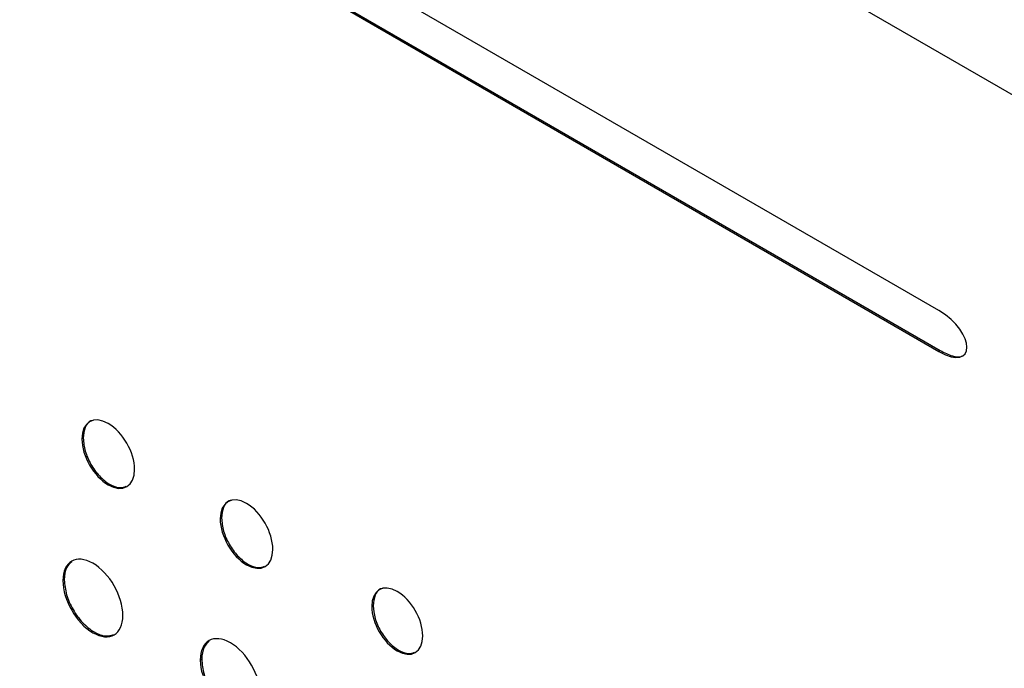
# Model space of a CAD drawing. Header units: millimetres. Extents: x 67 to 392, y 52 to 248.
# Tile 33 of 40: x 354.68 to 367.66, y 199 to 207.54. Entities that reach past the tile are written whole.
import ezdxf

# ---------------------------------------------------------------- set-up
doc = ezdxf.new("R2010")
doc.units = ezdxf.units.MM

msp = doc.modelspace()

# ---------------------------------------------------------------- linework, layer by layer
at = {"color": 7, "linetype": 'Continuous', "lineweight": 25}
for p, q in [((374.059, 202.915), (320.177, 234.02)), ((366.795, 203.708), (326.679, 226.866)), ((326.679, 226.33), (366.795, 203.171)), ((326.697, 226.34), (366.813, 203.182)), ((366.813, 203.182), (366.795, 203.171)), ((355.518, 202.028), (355.5, 202.017)), ((357.341, 200.976), (357.323, 200.965)), ((355.268, 200.162), (355.25, 200.152)), ((359.339, 199.822), (359.321, 199.812)), ((357.079, 199.116), (357.061, 199.106))]:
    msp.add_line(p, q, dxfattribs=at)
msp.add_open_spline([(366.795, 203.171), (367.288, 202.886), (367.288, 203.423), (366.795, 203.708)], degree=3, dxfattribs=at)
for points, knots in [([(366.813, 203.182), (366.867, 203.155), (366.963, 203.107), (367.063, 203.09), (367.097, 203.109), (367.101, 203.11)], [0, 0, 0, 0, 0.535209, 0.952059, 1, 1, 1, 1]), ([(356.195, 201.617), (356.195, 201.84), (356.039, 202.11), (355.848, 202.221), (355.656, 202.332), (355.5, 202.241), (355.5, 202.017)], [2, 2, 2, 2, 3, 3, 3, 4, 4, 4, 4]), ([(355.646, 202.26), (355.637, 202.259), (355.59, 202.251), (355.535, 202.175), (355.524, 202.077), (355.518, 202.028)], [0, 0, 0, 0, 0.102741, 0.542962, 1, 1, 1, 1]), ([(355.5, 202.017), (355.5, 201.795), (355.656, 201.523), (355.848, 201.413), (356.039, 201.302), (356.195, 201.394), (356.195, 201.617)], [0, 0, 0, 0, 1, 1, 1, 2, 2, 2, 2]), ([(355.518, 202.028), (355.524, 201.971), (355.534, 201.859), (355.614, 201.68), (355.728, 201.523), (355.865, 201.413), (355.995, 201.364), (356.058, 201.385), (356.085, 201.394)], [0, 0, 0, 0, 0.17708, 0.347903, 0.51828, 0.69433, 0.870147, 1, 1, 1, 1]), ([(358.017, 200.564), (358.017, 200.787), (357.862, 201.058), (357.67, 201.169), (357.479, 201.279), (357.323, 201.188), (357.323, 200.965)], [2, 2, 2, 2, 3, 3, 3, 4, 4, 4, 4]), ([(357.469, 201.208), (357.46, 201.206), (357.413, 201.199), (357.358, 201.123), (357.347, 201.025), (357.341, 200.976)], [0, 0, 0, 0, 0.10279, 0.542983, 1, 1, 1, 1]), ([(357.323, 200.965), (357.323, 200.742), (357.479, 200.471), (357.67, 200.36), (357.862, 200.25), (358.017, 200.341), (358.017, 200.564)], [0, 0, 0, 0, 1, 1, 1, 2, 2, 2, 2]), ([(357.341, 200.976), (357.346, 200.919), (357.357, 200.807), (357.437, 200.628), (357.551, 200.471), (357.688, 200.361), (357.817, 200.312), (357.881, 200.333), (357.908, 200.342)], [0, 0, 0, 0, 0.177089, 0.347917, 0.518288, 0.694313, 0.870156, 1, 1, 1, 1]), ([(356.041, 199.694), (356.041, 199.947), (355.864, 200.254), (355.646, 200.38), (355.427, 200.506), (355.25, 200.404), (355.25, 200.152)], [0, 0, 0, 0, 1, 1, 1, 2, 2, 2, 2]), ([(355.367, 200.399), (355.341, 200.377), (355.282, 200.325), (355.273, 200.221), (355.268, 200.162)], [0, 0, 0, 0, 0.4358236, 1, 1, 1, 1]), ([(355.25, 200.152), (355.25, 199.899), (355.427, 199.592), (355.646, 199.466), (355.864, 199.34), (356.041, 199.442), (356.041, 199.694)], [2, 2, 2, 2, 3, 3, 3, 4, 4, 4, 4]), ([(355.268, 200.162), (355.274, 200.097), (355.286, 199.971), (355.377, 199.767), (355.507, 199.59), (355.663, 199.465), (355.812, 199.408), (355.886, 199.433), (355.918, 199.443)], [0, 0, 0, 0, 0.17531, 0.344609, 0.513926, 0.689302, 0.864478, 1, 1, 1, 1]), ([(359.993, 199.424), (359.993, 199.64), (359.842, 199.902), (359.657, 200.009), (359.471, 200.116), (359.321, 200.028), (359.321, 199.812)], [0, 0, 0, 0, 1, 1, 1, 2, 2, 2, 2]), ([(359.463, 200.047), (359.454, 200.046), (359.409, 200.039), (359.356, 199.964), (359.345, 199.87), (359.339, 199.822)], [0, 0, 0, 0, 0.1064406, 0.5447854, 1, 1, 1, 1]), ([(359.321, 199.812), (359.321, 199.596), (359.471, 199.334), (359.657, 199.227), (359.842, 199.12), (359.993, 199.208), (359.993, 199.424)], [2, 2, 2, 2, 3, 3, 3, 4, 4, 4, 4]), ([(359.339, 199.822), (359.344, 199.767), (359.354, 199.659), (359.432, 199.485), (359.542, 199.334), (359.674, 199.228), (359.799, 199.18), (359.86, 199.201), (359.886, 199.209)], [0, 0, 0, 0, 0.177341, 0.348248, 0.51865, 0.694814, 0.870857, 1, 1, 1, 1]), ([(357.853, 198.649), (357.853, 198.901), (357.676, 199.208), (357.457, 199.334), (357.239, 199.46), (357.061, 199.358), (357.061, 199.106)], [0, 0, 0, 0, 1, 1, 1, 2, 2, 2, 2]), ([(357.178, 199.353), (357.153, 199.331), (357.093, 199.28), (357.084, 199.175), (357.079, 199.116)], [0, 0, 0, 0, 0.435873, 1, 1, 1, 1]), ([(357.061, 199.106), (357.061, 198.853), (357.239, 198.546), (357.457, 198.42), (357.676, 198.294), (357.853, 198.396), (357.853, 198.649)], [2, 2, 2, 2, 3, 3, 3, 4, 4, 4, 4]), ([(357.079, 199.116), (357.086, 199.051), (357.098, 198.925), (357.189, 198.721), (357.319, 198.544), (357.475, 198.419), (357.624, 198.362), (357.698, 198.387), (357.73, 198.397)], [0, 0, 0, 0, 0.1753, 0.344581, 0.513874, 0.689235, 0.864442, 1, 1, 1, 1])]:
    msp.add_open_spline(points, degree=3, knots=knots, dxfattribs=at)

doc.saveas('drawing.dxf')
